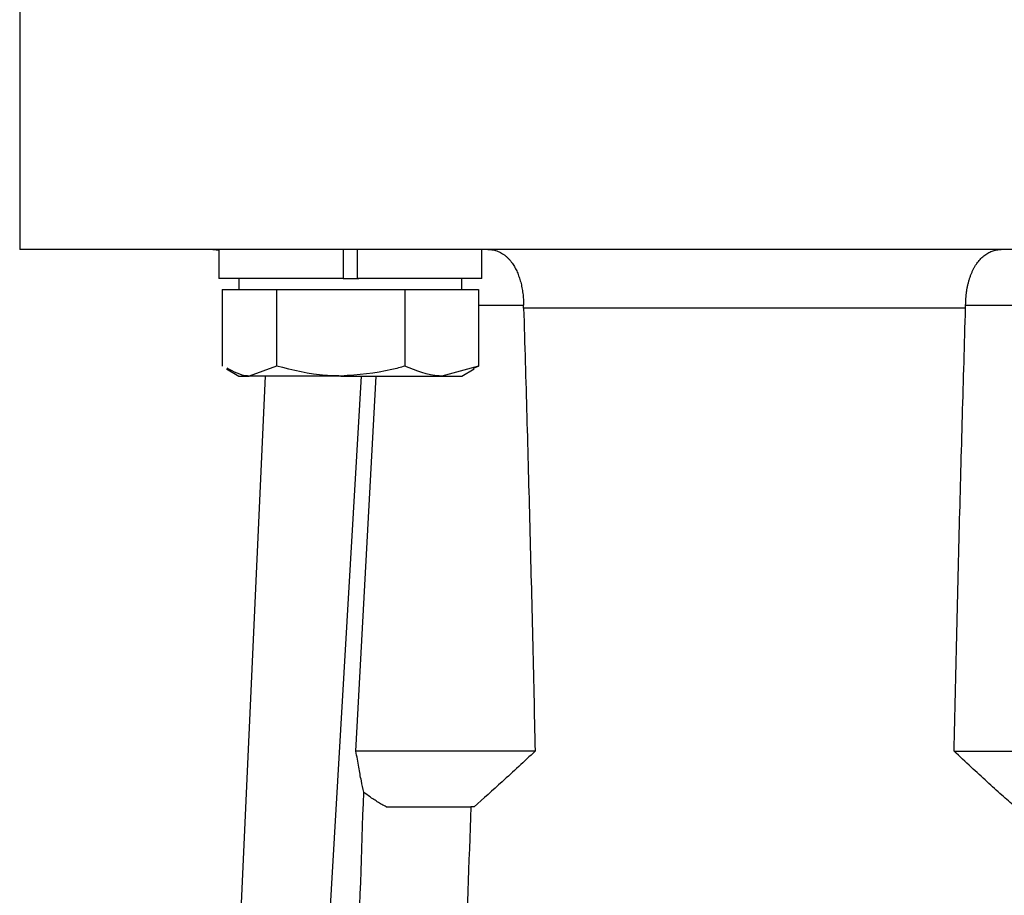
# Model space of a CAD drawing. Header units: millimetres. Extents: x 336 to 1254, y 15 to 971.
# Tile 23 of 33: x 662 to 706, y 505 to 544. Entities that reach past the tile are written whole.
import ezdxf

# ---------------------------------------------------------------- set-up
doc = ezdxf.new("R2010")
doc.units = ezdxf.units.MM

msp = doc.modelspace()

# ---------------------------------------------------------------- linework, layer by layer
at = {"color": 7, "linetype": 'Continuous', "lineweight": 25}
for p, q in [((661.595, 544.472), (661.595, 533.472)), ((670.26, 533.472), (670.532, 533.444)), ((670.517, 533.472), (670.517, 532.172)), ((676.092, 533.472), (676.092, 532.172)), ((676.742, 532.172), (676.742, 533.472)), ((682.317, 532.172), (682.317, 533.472)), ((676.092, 532.172), (670.517, 532.172)), ((671.417, 532.172), (671.417, 531.672)), ((676.092, 532.172), (676.798, 532.172)), ((682.317, 532.172), (676.742, 532.172)), ((681.417, 531.672), (681.417, 532.172)), ((670.665, 531.672), (670.665, 528.243)), ((670.665, 531.672), (671.89, 531.672)), ((671.89, 531.672), (673.115, 531.672)), ((673.115, 531.672), (673.115, 528.243)), ((673.115, 531.672), (675.992, 531.672)), ((675.992, 531.672), (678.868, 531.672)), ((678.868, 531.672), (678.868, 528.243)), ((678.868, 531.672), (680.519, 531.672)), ((680.519, 531.672), (682.17, 531.672)), ((682.17, 531.672), (682.17, 528.243)), ((704.002, 530.842), (684.187, 530.842)), ((670.869, 528.113), (671.417, 527.797)), ((673.115, 528.243), (671.89, 527.797)), ((682.17, 528.243), (680.519, 527.797)), ((681.417, 527.797), (681.965, 528.113)), ((681.941, 528.154), (682.17, 528.243)), ((669.815, 466.121), (672.618, 527.797)), ((671.417, 527.797), (671.89, 527.797)), ((675.992, 527.797), (671.89, 527.797)), ((673.299, 466.121), (676.924, 527.797)), ((675.992, 527.797), (680.519, 527.797)), ((676.669, 510.972), (677.573, 527.797)), ((680.519, 527.797), (681.417, 527.797)), ((678.022, 508.472), (681.825, 508.472)), ((681.967, 508.472), (681.825, 508.472))]:
    msp.add_line(p, q, dxfattribs=at)
at = {"color": 8, "linetype": 'Continuous', "lineweight": 25}
for p, q in [((682.17, 530.972), (684.185, 530.972)), ((704.004, 530.972), (706.545, 530.972))]:
    msp.add_line(p, q, dxfattribs=at)
at = {"color": 7, "linetype": 'Continuous', "lineweight": 25}
for points, knots in [([(694.095, 533.472), (691.968, 533.472), (689.841, 533.472), (685.668, 533.472), (683.623, 533.472), (679.692, 533.472), (677.807, 533.472), (674.27, 533.472), (672.618, 533.472), (669.61, 533.472), (668.254, 533.472), (665.89, 533.472), (664.883, 533.472), (663.255, 533.472), (662.634, 533.472), (661.804, 533.472), (661.595, 533.472), (661.595, 533.472)], [0, 0, 0, 0, 0.125, 0.125, 0.25, 0.25, 0.375, 0.375, 0.5, 0.5, 0.625, 0.625, 0.75, 0.75, 0.875, 0.875, 1, 1, 1, 1]), ([(682.587, 533.472), (682.626, 533.471), (682.704, 533.469), (682.819, 533.452), (682.93, 533.426), (683.039, 533.388), (683.144, 533.34), (683.246, 533.282), (683.344, 533.213), (683.437, 533.135), (683.526, 533.046), (683.61, 532.949), (683.703, 532.823), (683.802, 532.663), (683.901, 532.461), (683.987, 532.243), (684.058, 532.009), (684.114, 531.762), (684.155, 531.505), (684.18, 531.24), (684.184, 531.061), (684.185, 530.972)], [0, 0, 0, 0, 0.046595, 0.092921, 0.138949, 0.18465, 0.229996, 0.274963, 0.319528, 0.363672, 0.407382, 0.450649, 0.493468, 0.558927, 0.623544, 0.687391, 0.750574, 0.813238, 0.875558, 0.937739, 1, 1, 1, 1]), ([(726.595, 533.472), (726.595, 533.472), (726.385, 533.472), (725.555, 533.472), (724.935, 533.472), (723.307, 533.472), (722.299, 533.472), (719.936, 533.472), (718.58, 533.472), (715.572, 533.472), (713.919, 533.472), (710.382, 533.472), (708.497, 533.472), (704.567, 533.472), (702.521, 533.472), (698.349, 533.472), (696.222, 533.472), (694.095, 533.472)], [0, 0, 0, 0, 0.125, 0.125, 0.25, 0.25, 0.375, 0.375, 0.5, 0.5, 0.625, 0.625, 0.75, 0.75, 0.875, 0.875, 1, 1, 1, 1]), ([(704.004, 530.972), (704.005, 531.023), (704.006, 531.125), (704.014, 531.278), (704.028, 531.429), (704.046, 531.578), (704.07, 531.724), (704.099, 531.867), (704.133, 532.007), (704.172, 532.142), (704.216, 532.272), (704.264, 532.398), (704.317, 532.518), (704.374, 532.632), (704.435, 532.74), (704.525, 532.879), (704.649, 533.036), (704.814, 533.193), (704.993, 533.317), (705.186, 533.406), (705.389, 533.462), (705.531, 533.468), (705.602, 533.472)], [0, 0, 0, 0, 0.035614, 0.07117, 0.106711, 0.142277, 0.177909, 0.213645, 0.249519, 0.285563, 0.321805, 0.35827, 0.394979, 0.431948, 0.469189, 0.506712, 0.585518, 0.665818, 0.747548, 0.830594, 0.914803, 1, 1, 1, 1]), ([(684.187, 530.842), (684.235, 529.227), (684.332, 525.968), (684.464, 521.04), (684.589, 516.033), (684.665, 512.668), (684.703, 510.972)], [0, 0, 0, 0, 0.243994, 0.491991, 0.743993, 1, 1, 1, 1]), ([(703.486, 510.972), (703.524, 512.668), (703.6, 516.033), (703.726, 521.04), (703.858, 525.968), (703.954, 529.227), (704.002, 530.842)], [0, 0, 0, 0, 0.256007, 0.508009, 0.756006, 1, 1, 1, 1]), ([(704.002, 530.842), (704.003, 530.864), (704.004, 530.907), (704.004, 530.95), (704.004, 530.972)], [0, 0, 0, 0, 0.498744, 1, 1, 1, 1]), ([(671.89, 527.797), (671.861, 527.797), (671.524, 527.801), (671.195, 527.986), (670.893, 528.154)], [0, 0, 0, 0, 0.086322, 1, 1, 1, 1]), ([(675.992, 527.797), (675.766, 527.802), (674.793, 527.823), (673.844, 528.061), (673.115, 528.243)], [0, 0, 0, 0, 0.2318493, 1, 1, 1, 1]), ([(678.868, 528.243), (678.67, 528.188), (677.734, 527.924), (676.76, 527.853), (675.992, 527.797)], [0, 0, 0, 0, 0.211001, 1, 1, 1, 1]), ([(680.519, 527.797), (680.48, 527.797), (679.922, 527.804), (679.376, 528.031), (678.868, 528.243)], [0, 0, 0, 0, 0.070201, 1, 1, 1, 1]), ([(684.703, 510.972), (684.369, 510.972), (683.921, 510.972), (682.836, 510.972), (682.198, 510.972), (680.783, 510.972), (680.007, 510.972), (678.377, 510.972), (677.525, 510.972), (676.669, 510.972)], [0, 0, 0, 0, 0.25, 0.25, 0.5, 0.5, 0.75, 0.75, 1, 1, 1, 1]), ([(677.019, 509.127), (676.982, 509.296), (676.903, 509.669), (676.786, 510.284), (676.712, 510.731), (676.672, 510.972)], [0, 0, 0, 0, 0.277197, 0.610635, 1, 1, 1, 1]), ([(684.703, 510.972), (684.212, 510.512), (683.31, 509.667), (682.387, 508.846), (681.967, 508.472)], [0, 0, 0, 0, 0.5446905, 1, 1, 1, 1]), ([(706.222, 508.472), (706.022, 508.649), (705.601, 509.021), (704.946, 509.616), (704.233, 510.272), (703.742, 510.732), (703.486, 510.972)], [0, 0, 0, 0, 0.216324, 0.455086, 0.716307, 1, 1, 1, 1]), ([(703.486, 510.972), (703.821, 510.972), (704.268, 510.972), (705.354, 510.972), (705.992, 510.972), (707.406, 510.972), (708.183, 510.972), (709.812, 510.972), (710.665, 510.972), (711.521, 510.972)], [0, 0, 0, 0, 0.25, 0.25, 0.5, 0.5, 0.75, 0.75, 1, 1, 1, 1]), ([(675.663, 466.121), (675.753, 469.155), (675.93, 475.141), (676.201, 483.993), (676.472, 492.594), (676.743, 500.944), (676.928, 506.427), (677.019, 509.127)], [0, 0, 0, 0, 0.211639, 0.417459, 0.61746, 0.81164, 1, 1, 1, 1]), ([(678.022, 508.472), (677.956, 508.509), (677.823, 508.583), (677.624, 508.705), (677.423, 508.836), (677.22, 508.977), (677.086, 509.076), (677.018, 509.127)], [0, 0, 0, 0, 0.190707, 0.385674, 0.585308, 0.789976, 1, 1, 1, 1]), ([(681.825, 508.472), (681.73, 505.955), (681.535, 500.769), (681.242, 492.759), (680.938, 484.289), (680.623, 475.358), (680.412, 469.251), (680.304, 466.121)], [0, 0, 0, 0, 0.178264, 0.367396, 0.567396, 0.778264, 1, 1, 1, 1])]:
    msp.add_open_spline(points, degree=3, knots=knots, dxfattribs=at)
msp.add_open_spline([(684.187, 530.842), (684.187, 530.886), (684.186, 530.929), (684.185, 530.972)], degree=3, dxfattribs=at)

doc.saveas('drawing.dxf')
